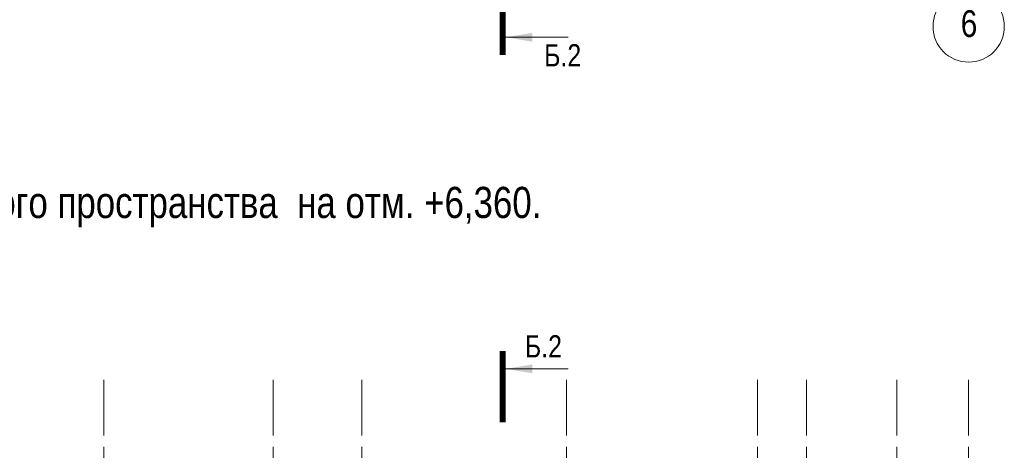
# Model space of a CAD drawing. Extents: x 26966 to 148137, y 549733 to 633733.
# Tile 11 of 29: x 71777 to 93878, y 584881 to 594573. Entities that reach past the tile are written whole.
import ezdxf
from ezdxf.enums import TextEntityAlignment as Align

# ---------------------------------------------------------------- set-up
doc = ezdxf.new("R2010")
doc.units = 0
doc.header["$LTSCALE"] = 1000
doc.header["$MEASUREMENT"] = 0
doc.linetypes.add('CENTER', pattern=[2, 1.25, -0.25, 0.25, -0.25])
for name, color, linetype, lineweight in [('СК-100-О(си)', 7, 'CENTER', 15), ('СК-100-О(си)_имя', 7, 'CENTER', 15), ('СК-220-Р-РАМКА ТЕКСТ', 7, 'Continuous', 15), ('СК-300-Р(азмеры)', 7, 'Continuous', 20), ('СК-400-Т(екст)', 7, 'Continuous', 20), ('СК-500-С(ечения)', 5, 'Continuous', 40)]:
    doc.layers.add(name, color=color, linetype=linetype, lineweight=lineweight)
doc.styles.add('ARIAL_annotative', font='arial.ttf', dxfattribs={"width": 0.8, "height": 2.5})
doc.styles.add('RUSS', font='arial.ttf', dxfattribs={"width": 0.8})

# ---------------------------------------------------------------- blocks, each defined once
blk = doc.blocks.new('оси')
at = {"layer": 'СК-100-О(си)'}
for p, q in [((-17800, 18534.9), (-17800, -11023.5)), ((-14000, 18534.9), (-14000, -11023.5)), ((-12010, 18534.9), (-12010, -11023.5)), ((-7420, 18534.9), (-7420, -11023.5)), ((-3130, 18534.9), (-3130, -10161.3)), ((-2030, 18534.9), (-2030, -10161.3)), ((0, 18534.9), (0, -11023.5)), ((1610, 18534.9), (1610, -11023.5))]:
    blk.add_line(p, q, dxfattribs=at)
at = {"layer": 'СК-100-О(си)', "linetype": 'Continuous'}
blk.add_circle((1610, -13423.5), 800, dxfattribs=at)
at = {"layer": 'СК-100-О(си)_имя', "style": 'RUSS', "width": 0.8}
blk.add_text('6', height=600, dxfattribs=at).set_placement((1617.8, -13357.8), align=Align.MIDDLE_CENTER)
blk = doc.blocks.new('A$C858fb3ef')
at = {"layer": 'СК-300-Р(азмеры)'}
blk.add_blockref('оси', (0, 0), dxfattribs=at)
blk = doc.blocks.new('A$C573b34c5')
blk.add_blockref('A$C858fb3ef', (0, 0))
blk = doc.blocks.new('Сечение')
at = {"layer": 'СК-500-С(ечения)', "linetype": 'Continuous', "lineweight": 15, "ltscale": 100}
blk.add_line((-200, -35), (-200, -735), dxfattribs=at)
at = {"layer": 'СК-500-С(ечения)', "linetype": 'Continuous', "ltscale": 100, "const_width": 70}
blk.add_lwpolyline([(-400, 0), (400, 0)], dxfattribs=at)
at = {"layer": 'СК-500-С(ечения)', "linetype": 'Continuous', "ltscale": 100}
blk.add_solid([(-200, -35), (-250, -335), (-150, -335)], dxfattribs=at)
blk = doc.blocks.new('*U45')
at = {"layer": 'СК-400-Т(екст)', "ltscale": 100, "xscale": -0.01, "yscale": 0.01, "zscale": 0.01, "rotation": 89.99999999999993}
blk.add_blockref('Сечение', (0, -4), dxfattribs=at)
at = {"layer": 'СК-500-С(ечения)', "color": 0, "ltscale": 100, "style": 'ARIAL_annotative', "width": 0.8}
blk.add_attdef('НОМЕР_СЕЧЕНИЯ_1_1(НОМЕР_ЛИСТА)', text='', height=2.5, rotation=180, dxfattribs=at).set_placement((6.74, -1.23), align=Align.RIGHT)
blk.add_attdef('НОМЕР_СЕЧЕНИЯ_2_1(НОМЕР_ЛИСТА)', text='', height=2.5, rotation=180, dxfattribs=at).set_placement((6.74, -177.19), align=Align.BOTTOM_LEFT)
blk = doc.blocks.new('*U318')
at = {"layer": 'СК-400-Т(екст)', "ltscale": 100, "yscale": 0.01, "zscale": 0.01}
for p, xscale, rotation in [((0, -4), -0.01, 89.99999999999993), ((0, -106.83), 0.01, 89.99999999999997)]:
    blk.add_blockref('Сечение', p, dxfattribs=dict(at, xscale=xscale, rotation=rotation))
at = {"layer": 'СК-500-С(ечения)', "color": 0, "ltscale": 100, "style": 'ARIAL_annotative', "width": 0.8}
blk.add_attdef('НОМЕР_СЕЧЕНИЯ_1_1(НОМЕР_ЛИСТА)', text='', height=2.5, rotation=180, dxfattribs=at).set_placement((6.74, -1.23), align=Align.RIGHT)
blk.add_attdef('НОМЕР_СЕЧЕНИЯ_2_1(НОМЕР_ЛИСТА)', text='', height=2.5, rotation=180, dxfattribs=at).set_placement((6.74, -108.86), align=Align.BOTTOM_LEFT)

msp = doc.modelspace()

# ---------------------------------------------------------------- block references
at = {"layer": 'СК-300-Р(азмеры)'}
for p in [(91467.5, 607842.9), (91467.5, 567948.3)]:
    msp.add_blockref('A$C573b34c5', p, dxfattribs=at)
at = {"layer": 'СК-500-С(ечения)'}
ref = msp.add_blockref('*U45', (82617, 593777.7), dxfattribs=dict(at, xscale=-200, yscale=200, zscale=200, rotation=180))
ref.add_attrib('НОМЕР_СЕЧЕНИЯ_1_1(НОМЕР_ЛИСТА)', 'Б.2', dxfattribs={"color": 1, "ltscale": 100, "height": 500, "style": 'ARIAL_annotative', "width": 0.8}).set_placement((83964.9, 594023), align=Align.TOP_CENTER)
ref = msp.add_blockref('*U318', (82617, 564966.8), dxfattribs=dict(at, xscale=-200, yscale=200, zscale=200, rotation=180))
ref.add_attrib('НОМЕР_СЕЧЕНИЯ_2_1(НОМЕР_ЛИСТА)', 'Б.2', dxfattribs={"color": 1, "ltscale": 100, "height": 500, "style": 'ARIAL_annotative', "width": 0.8}).set_placement((83116.1, 587237.3), align=Align.MIDDLE_LEFT)
ref.add_attrib('НОМЕР_СЕЧЕНИЯ_1_1(НОМЕР_ЛИСТА)', 'Б.2', dxfattribs={"color": 1, "ltscale": 100, "height": 500, "style": 'ARIAL_annotative', "width": 0.8}).set_placement((83964.9, 565212.1), align=Align.TOP_CENTER)

# ---------------------------------------------------------------- texts
at = {"layer": 'СК-220-Р-РАМКА ТЕКСТ', "color": 7, "style": 'RUSS', "width": 0.8}
msp.add_text('Схема несущих конструкций технического пространства  на отм. +6,360.', height=700, dxfattribs=at).set_placement((57038.2, 590118.9))

doc.saveas('drawing.dxf')
